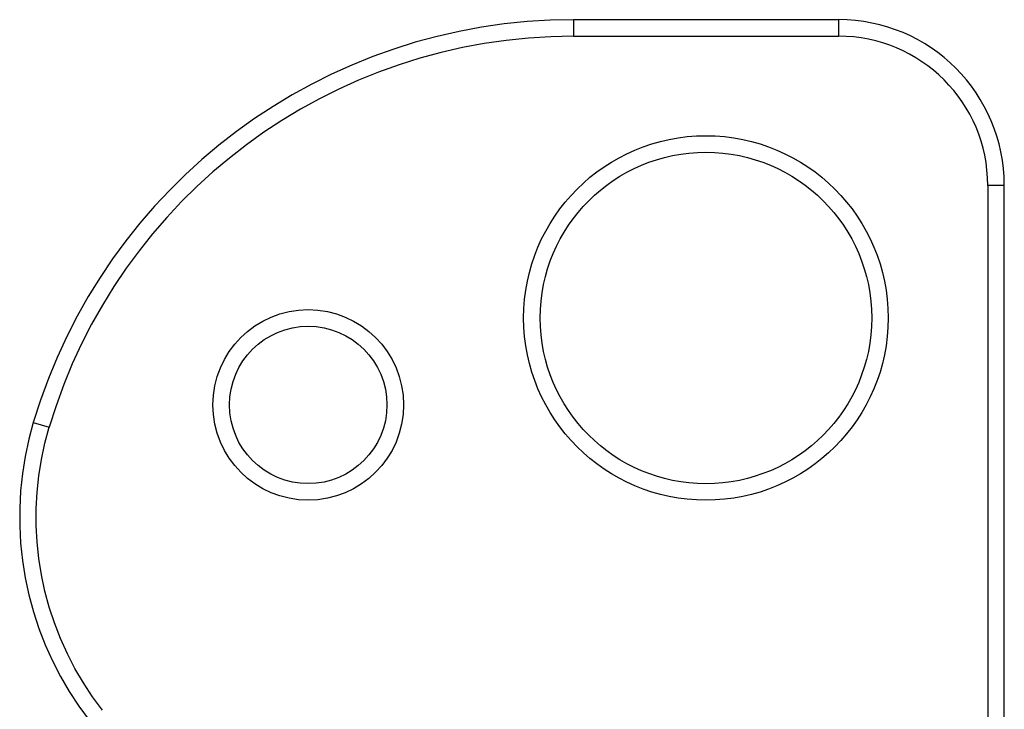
# Model space of a CAD drawing. Header units: inches. Extents: x 3 to 104, y 6 to 58.
# Tile 13 of 36: x 2.918 to 4.087, y 39.328 to 40.147. Entities that reach past the tile are written whole.
import ezdxf

# ---------------------------------------------------------------- set-up
doc = ezdxf.new("R2010")
doc.units = ezdxf.units.IN
doc.header["$MEASUREMENT"] = 0
doc.layers.add('Visible Edges(ANSI)', color=7, linetype='Continuous', lineweight=25)
doc.layers.add('Visible Tangent Edges(ANSI)', color=7, linetype='Continuous', lineweight=25)

msp = doc.modelspace()

# ---------------------------------------------------------------- linework, layer by layer
at = {"layer": 'Visible Edges(ANSI)'}
for p, q in [((3.8906, 40.1473), (3.5757, 40.1473)), ((4.0875, 38.7906), (4.0875, 39.9505))]:
    msp.add_line(p, q, dxfattribs=at)
at = {"layer": 'Visible Edges(ANSI)', "flags": 128}
msp.add_lwpolyline([(2.9341, 39.6689), (2.9288, 39.6489), (2.9245, 39.6286), (2.9213, 39.6081), (2.9191, 39.5875), (2.918, 39.5668), (2.918, 39.546), (2.9191, 39.5253), (2.9213, 39.5047), (2.9245, 39.4842), (2.9289, 39.4639), (2.9343, 39.4439), (2.9409, 39.4241), (2.9484, 39.4046), (2.957, 39.3856), (2.9665, 39.3671), (2.9769, 39.3491), (2.9883, 39.3318), (3.0007, 39.315)], dxfattribs=at)
at = {"layer": 'Visible Edges(ANSI)'}
for centre, radius in [((3.7331, 39.793), 0.1969), ((3.2607, 39.6897), 0.0935)]:
    msp.add_circle(centre, radius, dxfattribs=at)
for centre, radius, start, end in [((3.5757, 39.478), 0.6693, 90, 163.4345), ((3.8906, 39.9505), 0.1969, 0, 90)]:
    msp.add_arc(centre, radius, start, end, dxfattribs=at)
at = {"layer": 'Visible Tangent Edges(ANSI)'}
for p, q in [((3.5757, 40.1473), (3.5757, 40.1277)), ((3.8906, 40.1473), (3.8906, 40.1277)), ((3.5757, 40.1277), (3.8906, 40.1277)), ((4.0678, 39.9505), (4.0678, 38.7906)), ((4.0875, 39.9505), (4.0678, 39.9505)), ((2.9341, 39.6689), (2.953, 39.6633))]:
    msp.add_line(p, q, dxfattribs=at)
at = {"layer": 'Visible Tangent Edges(ANSI)', "flags": 128}
msp.add_lwpolyline([(3.0162, 39.3271), (3.0045, 39.343), (2.9937, 39.3595), (2.9837, 39.3765), (2.9747, 39.3941), (2.9666, 39.4122), (2.9594, 39.4307), (2.9532, 39.4495), (2.948, 39.4686), (2.9439, 39.4878), (2.9408, 39.5073), (2.9387, 39.5268), (2.9377, 39.5465), (2.9377, 39.5662), (2.9387, 39.5859), (2.9408, 39.6056), (2.9438, 39.625), (2.9479, 39.6443), (2.953, 39.6633)], dxfattribs=at)
at = {"layer": 'Visible Tangent Edges(ANSI)'}
for centre, radius in [((3.7331, 39.793), 0.2165), ((3.2607, 39.6897), 0.1132)]:
    msp.add_circle(centre, radius, dxfattribs=at)
for centre, radius, start, end in [((3.5757, 39.478), 0.6496, 90, 163.4345), ((3.8906, 39.9505), 0.1772, 0, 90)]:
    msp.add_arc(centre, radius, start, end, dxfattribs=at)

doc.saveas('drawing.dxf')
